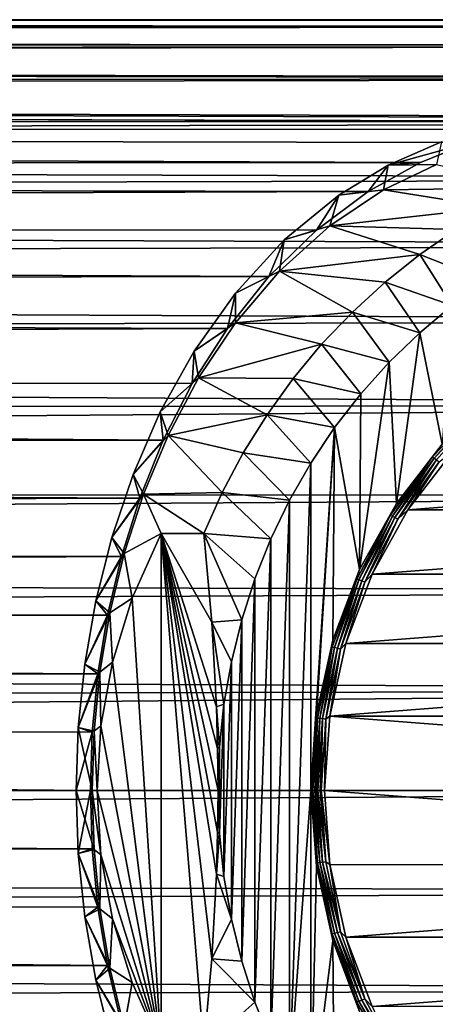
# Model space of a CAD drawing. Header units: metres. Extents: x -26 to 232, y -26 to 26.
# Tile 50 of 55: x 200 to 207, y -4 to 14. Entities that reach past the tile are written whole.
import ezdxf

# ---------------------------------------------------------------- set-up
doc = ezdxf.new("R2010")
doc.units = ezdxf.units.M
doc.layers.add('solid_TOP_LEVER_10_541_022_SW0001', color=7, linetype='CONTINUOUS')

msp = doc.modelspace()

# ---------------------------------------------------------------- linework, layer by layer
at = {"layer": 'solid_TOP_LEVER_10_541_022_SW0001'}
for points in [[(227.534073, 14, 158.967575), (20.758932, 13.930785, 102.122902), (20.712408, 13.999864, 103.613777)], [(227.534073, 14, 158.967575), (20.712408, 13.999864, 103.613777), (20.769974, 13.914315, 105.166473)], [(228.007034, 13.880229, 157.202469), (20.758932, 13.930785, 102.122902), (227.534073, 14, 158.967575)], [(227.534073, 14, 158.967575), (20.769974, 13.914315, 105.166473), (227.061111, 13.880227, 160.732681)], [(228.007034, 13.880229, 157.202469), (20.903143, 13.713446, 100.683517), (20.758932, 13.930785, 102.122902)], [(227.061111, 13.880227, 160.732681), (20.769974, 13.914315, 105.166473), (20.938416, 13.659531, 106.787491)], [(228.471893, 13.522964, 155.467575), (20.903143, 13.713446, 100.683517), (228.007034, 13.880229, 157.202469)], [(227.061111, 13.880227, 160.732681), (20.938416, 13.659531, 106.787491), (226.596252, 13.522961, 162.467575)], [(228.471893, 13.522964, 155.467575), (21.139652, 13.345976, 99.286095), (20.903143, 13.713446, 100.683517)], [(226.596252, 13.522961, 162.467575), (20.938416, 13.659531, 106.787491), (21.221611, 13.215265, 108.470703)], [(228.920715, 12.934316, 153.792557), (21.139652, 13.345976, 99.286095), (228.471893, 13.522964, 155.467575)], [(226.596252, 13.522961, 162.467575), (21.221611, 13.215265, 108.470703), (226.14743, 12.934312, 164.142593)], [(228.920715, 12.934316, 153.792557), (21.462692, 12.820018, 97.926872), (21.139652, 13.345976, 99.286095)], [(226.14743, 12.934312, 164.142593), (21.221611, 13.215265, 108.470703), (21.614059, 12.563139, 110.187401)], [(210.935211, 12.25, 147.503113), (21.462692, 12.820018, 97.926872), (228.920715, 12.934316, 153.792557)], [(226.14743, 12.934312, 164.142593), (21.614059, 12.563139, 110.187401), (225.722336, 12.124354, 165.72905)], [(209.466431, 12.14909, 146.923981), (21.862032, 12.126483, 96.614792), (21.462692, 12.820018, 97.926872)], [(210.203522, 12.225798, 147.261948), (209.466431, 12.14909, 146.923981), (21.462692, 12.820018, 97.926872)], [(210.935211, 12.25, 147.503113), (210.203522, 12.225798, 147.261948), (21.462692, 12.820018, 97.926872)], [(225.722336, 12.124354, 165.72905), (21.614059, 12.563139, 110.187401), (22.093523, 11.699412, 111.880371)], [(209.466431, 12.14909, 146.923981), (208.696686, 12.006303, 146.465485), (21.862032, 12.126483, 96.614792)], [(206.972214, 11.408689, 145.057495), (22.322048, 11.257272, 95.364479), (21.862032, 12.126483, 96.614792)], [(207.869873, 11.772097, 145.853821), (206.972214, 11.408689, 145.057495), (21.862032, 12.126483, 96.614792)], [(208.696686, 12.006303, 146.465485), (207.869873, 11.772097, 145.853821), (21.862032, 12.126483, 96.614792)], [(225.722336, 12.124354, 165.72905), (22.093523, 11.699412, 111.880371), (225.328247, 11.106945, 167.199829)], [(225.328247, 11.106945, 167.199829), (22.093523, 11.699412, 111.880371), (22.619999, 10.645924, 113.473717)], [(207.356186, 11.77922, 147.866898), (206.385284, 11.357755, 146.752945), (207.869873, 11.772097, 145.853821)], [(207.263992, 11.371455, 147.013977), (206.385284, 11.357755, 146.752945), (207.356186, 11.77922, 147.866898)], [(206.385284, 11.357755, 146.752945), (206.972214, 11.408689, 145.057495), (207.869873, 11.772097, 145.853821)], [(206.972214, 11.408689, 145.057495), (206.022903, 10.87902, 144.081039), (22.322048, 11.257272, 95.364479)], [(206.385284, 11.357755, 146.752945), (205.489212, 10.813444, 145.590164), (206.022903, 10.87902, 144.081039)], [(206.304565, 10.911818, 145.963593), (205.489212, 10.813444, 145.590164), (206.385284, 11.357755, 146.752945)], [(206.385284, 11.357755, 146.752945), (206.022903, 10.87902, 144.081039), (206.972214, 11.408689, 145.057495)], [(207.263992, 11.371455, 147.013977), (206.304565, 10.911818, 145.963593), (206.385284, 11.357755, 146.752945)], [(209.029236, 10.946611, 136.098938), (206.304565, 10.911818, 145.963593), (207.263992, 11.371455, 147.013977)], [(206.022903, 10.87902, 144.081039), (22.817976, 10.214692, 94.202408), (22.322048, 11.257272, 95.364479)], [(225.328247, 11.106945, 167.199829), (22.619999, 10.645924, 113.473717), (224.971893, 9.899493, 168.529755)], [(206.304565, 10.911818, 145.963593), (205.323898, 10.255333, 144.745285), (205.489212, 10.813444, 145.590164)], [(208.313446, 10.591288, 135.907135), (205.323898, 10.255333, 144.745285), (206.304565, 10.911818, 145.963593)], [(208.313446, 10.591288, 135.907135), (206.304565, 10.911818, 145.963593), (209.029236, 10.946611, 136.098938)], [(206.022903, 10.87902, 144.081039), (205.08287, 10.176327, 142.99794), (22.817976, 10.214692, 94.202408)], [(205.489212, 10.813444, 145.590164), (204.497894, 10.00085, 144.196472), (205.08287, 10.176327, 142.99794)], [(205.323898, 10.255333, 144.745285), (204.497894, 10.00085, 144.196472), (205.489212, 10.813444, 145.590164)], [(205.489212, 10.813444, 145.590164), (205.08287, 10.176327, 142.99794), (206.022903, 10.87902, 144.081039)], [(224.971893, 9.899493, 168.529755), (22.619999, 10.645924, 113.473717), (23.146242, 9.447299, 114.898407)], [(207.62294, 10.185868, 135.722122), (205.323898, 10.255333, 144.745285), (208.313446, 10.591288, 135.907135)], [(204.218018, 9.332885, 141.916534), (23.318338, 9.014163, 93.158356), (22.817976, 10.214692, 94.202408)], [(205.08287, 10.176327, 142.99794), (204.218018, 9.332885, 141.916534), (22.817976, 10.214692, 94.202408)], [(205.323898, 10.255333, 144.745285), (204.409286, 9.431867, 143.509201), (204.497894, 10.00085, 144.196472)], [(206.960999, 9.732285, 135.544754), (204.409286, 9.431867, 143.509201), (205.323898, 10.255333, 144.745285)], [(206.960999, 9.732285, 135.544754), (205.323898, 10.255333, 144.745285), (207.62294, 10.185868, 135.722122)], [(204.497894, 10.00085, 144.196472), (204.218018, 9.332885, 141.916534), (205.08287, 10.176327, 142.99794)], [(206.960999, 9.732285, 135.544754), (207.62294, 10.185868, 135.722122), (208.173462, 9.253794, 134.834366)], [(224.971893, 9.899493, 168.529755), (23.146242, 9.447299, 114.898407), (224.659378, 8.522658, 169.69606)], [(204.497894, 10.00085, 144.196472), (203.610245, 9.034997, 142.880356), (204.218018, 9.332885, 141.916534)], [(204.409286, 9.431867, 143.509201), (203.610245, 9.034997, 142.880356), (204.497894, 10.00085, 144.196472)], [(206.330688, 9.232641, 135.375854), (204.409286, 9.431867, 143.509201), (206.960999, 9.732285, 135.544754)], [(206.330688, 9.232641, 135.375854), (206.960999, 9.732285, 135.544754), (207.550461, 8.805969, 134.667419)], [(206.960999, 9.732285, 135.544754), (208.173462, 9.253794, 134.834366), (207.550461, 8.805969, 134.667419)], [(224.659378, 8.522658, 169.69606), (23.146242, 9.447299, 114.898407), (23.632347, 8.155499, 116.112961)], [(204.218018, 9.332885, 141.916534), (203.463058, 8.393562, 140.917679), (23.318338, 9.014163, 93.158356)], [(203.610245, 9.034997, 142.880356), (203.463058, 8.393562, 140.917679), (204.218018, 9.332885, 141.916534)], [(204.409286, 9.431867, 143.509201), (203.611237, 8.496429, 142.371124), (203.610245, 9.034997, 142.880356)], [(205.735046, 8.689328, 135.216263), (203.611237, 8.496429, 142.371124), (204.409286, 9.431867, 143.509201)], [(205.735046, 8.689328, 135.216263), (204.409286, 9.431867, 143.509201), (206.330688, 9.232641, 135.375854)], [(205.735046, 8.689328, 135.216263), (206.330688, 9.232641, 135.375854), (206.959885, 8.31327, 134.509186)], [(206.330688, 9.232641, 135.375854), (207.550461, 8.805969, 134.667419), (206.959885, 8.31327, 134.509186)], [(203.463058, 8.393562, 140.917679), (23.790653, 7.681459, 92.257301), (23.318338, 9.014163, 93.158356)], [(203.610245, 9.034997, 142.880356), (202.861176, 7.981693, 141.733307), (203.463058, 8.393562, 140.917679)], [(203.611237, 8.496429, 142.371124), (202.861176, 7.981693, 141.733307), (203.610245, 9.034997, 142.880356)], [(206.959885, 8.31327, 134.509186), (207.550461, 8.805969, 134.667419), (207.368195, 6.291605, 134.618591)], [(205.17691, 8.104948, 135.066711), (203.611237, 8.496429, 142.371124), (205.735046, 8.689328, 135.216263)], [(205.17691, 8.104948, 135.066711), (205.735046, 8.689328, 135.216263), (206.404739, 7.77818, 134.360428)], [(205.735046, 8.689328, 135.216263), (206.959885, 8.31327, 134.509186), (206.404739, 7.77818, 134.360428)], [(224.659378, 8.522658, 169.69606), (23.632347, 8.155499, 116.112961), (224.396057, 6.999999, 170.678802)], [(203.611237, 8.496429, 142.371124), (202.938751, 7.49224, 141.378647), (202.861176, 7.981693, 141.733307)], [(205.17691, 8.104948, 135.066711), (202.938751, 7.49224, 141.378647), (203.611237, 8.496429, 142.371124)], [(203.463058, 8.393562, 140.917679), (202.824524, 7.39435, 140.039352), (23.790653, 7.681459, 92.257301)], [(202.861176, 7.981693, 141.733307), (202.824524, 7.39435, 140.039352), (203.463058, 8.393562, 140.917679)], [(206.404739, 7.77818, 134.360428), (206.959885, 8.31327, 134.509186), (206.535583, 5.210711, 134.395493)], [(206.959885, 8.31327, 134.509186), (207.368195, 6.291605, 134.618591), (206.535583, 5.210711, 134.395493)], [(224.396057, 6.999999, 170.678802), (23.632347, 8.155499, 116.112961), (24.053989, 6.812163, 117.107597)], [(204.658875, 7.482215, 134.927902), (202.938751, 7.49224, 141.378647), (205.17691, 8.104948, 135.066711)], [(204.658875, 7.482215, 134.927902), (205.17691, 8.104948, 135.066711), (205.887894, 7.203471, 134.221939)], [(205.17691, 8.104948, 135.066711), (206.404739, 7.77818, 134.360428), (205.887894, 7.203471, 134.221939)], [(202.861176, 7.981693, 141.733307), (202.243759, 6.875104, 140.76857), (202.824524, 7.39435, 140.039352)], [(202.938751, 7.49224, 141.378647), (202.243759, 6.875104, 140.76857), (202.861176, 7.981693, 141.733307)], [(206.404739, 7.77818, 134.360428), (206.535583, 5.210711, 134.395493), (205.867874, 4.013414, 134.216583)], [(205.887894, 7.203471, 134.221939), (206.404739, 7.77818, 134.360428), (205.867874, 4.013414, 134.216583)], [(202.296631, 6.360083, 139.29332), (24.206928, 6.246967, 91.515266), (23.790653, 7.681459, 92.257301)], [(202.824524, 7.39435, 140.039352), (202.296631, 6.360083, 139.29332), (23.790653, 7.681459, 92.257301)], [(202.938751, 7.49224, 141.378647), (202.384598, 6.447557, 140.54213), (202.243759, 6.875104, 140.76857)], [(202.243759, 6.875104, 140.76857), (202.296631, 6.360083, 139.29332), (202.824524, 7.39435, 140.039352)], [(204.183426, 6.824116, 134.800507), (202.384598, 6.447557, 140.54213), (202.938751, 7.49224, 141.378647)], [(204.183426, 6.824116, 134.800507), (202.938751, 7.49224, 141.378647), (204.658875, 7.482215, 134.927902)], [(204.183426, 6.824116, 134.800507), (204.658875, 7.482215, 134.927902), (205.411972, 6.592049, 134.094421)], [(204.658875, 7.482215, 134.927902), (205.887894, 7.203471, 134.221939), (205.411972, 6.592049, 134.094421)], [(205.411972, 6.592049, 134.094421), (205.887894, 7.203471, 134.221939), (205.867874, 4.013414, 134.216583)], [(224.396057, 6.999999, 170.678802), (24.053989, 6.812163, 117.107597), (24.399185, 5.447914, 117.889214)], [(224.396057, 6.999999, 170.678802), (24.399185, 5.447914, 117.889214), (224.186432, 5.357567, 171.461166)], [(207.368195, 6.291605, 134.618591), (208.089005, 6.983286, 134.747742), (207.188538, 6.051052, 134.506454)], [(207.22374, 6.032424, 134.45813), (207.188538, 6.051052, 134.506454), (208.089005, 6.983286, 134.747742)], [(207.22374, 6.032424, 134.45813), (208.089005, 6.983286, 134.747742), (208.121429, 6.961789, 134.698654)], [(202.243759, 6.875104, 140.76857), (201.747269, 5.740243, 139.982529), (202.296631, 6.360083, 139.29332)], [(202.384598, 6.447557, 140.54213), (201.747269, 5.740243, 139.982529), (202.243759, 6.875104, 140.76857)], [(203.752792, 6.13375, 134.68512), (202.384598, 6.447557, 140.54213), (204.183426, 6.824116, 134.800507)], [(203.752792, 6.13375, 134.68512), (204.183426, 6.824116, 134.800507), (204.979416, 5.947071, 133.978516)], [(204.183426, 6.824116, 134.800507), (205.411972, 6.592049, 134.094421), (204.979416, 5.947071, 133.978516)], [(207.22374, 6.032424, 134.45813), (208.121429, 6.961789, 134.698654), (207.267548, 6.003407, 134.424026)], [(202.384598, 6.447557, 140.54213), (201.938019, 5.381058, 139.857635), (201.747269, 5.740243, 139.982529)], [(203.368988, 5.414327, 134.582275), (201.938019, 5.381058, 139.857635), (202.384598, 6.447557, 140.54213)], [(203.368988, 5.414327, 134.582275), (202.384598, 6.447557, 140.54213), (203.752792, 6.13375, 134.68512)], [(204.979416, 5.947071, 133.978516), (205.411972, 6.592049, 134.094421), (204.983063, 0, 133.979492)], [(205.411972, 6.592049, 134.094421), (205.082855, 1.378633, 134.006226), (204.983063, 0, 133.979492)], [(205.411972, 6.592049, 134.094421), (205.380005, 2.726497, 134.085861), (205.082855, 1.378633, 134.006226)], [(205.411972, 6.592049, 134.094421), (205.867874, 4.013414, 134.216583), (205.380005, 2.726497, 134.085861)], [(202.296631, 6.360083, 139.29332), (201.870026, 5.307134, 138.678818), (24.206928, 6.246967, 91.515266)], [(201.747269, 5.740243, 139.982529), (201.870026, 5.307134, 138.678818), (202.296631, 6.360083, 139.29332)], [(206.535583, 5.210711, 134.395493), (207.368195, 6.291605, 134.618591), (207.188538, 6.051052, 134.506454)], [(201.870026, 5.307134, 138.678818), (24.546566, 4.739846, 90.939301), (24.206928, 6.246967, 91.515266)], [(203.368988, 5.414327, 134.582275), (203.752792, 6.13375, 134.68512), (204.592392, 5.271769, 133.874817)], [(203.752792, 6.13375, 134.68512), (204.979416, 5.947071, 133.978516), (204.592392, 5.271769, 133.874817)], [(220.377777, 6.155484, 137.89743), (206.746979, 5.098071, 134.245071), (207.5616, 6.155596, 134.463348)], [(207.315643, 5.966845, 134.407532), (207.5616, 6.155596, 134.463348), (206.746979, 5.098071, 134.245071)], [(221.192368, 5.097944, 138.115707), (206.746979, 5.098071, 134.245071), (220.377777, 6.155484, 137.89743)], [(204.592377, -5.271756, 133.874802), (204.592392, 5.271769, 133.874817), (204.979416, 5.947071, 133.978516)], [(204.592377, -5.271756, 133.874802), (204.979416, 5.947071, 133.978516), (204.983063, 0, 133.979492)], [(206.535583, 5.210711, 134.395493), (207.188538, 6.051052, 134.506454), (206.425385, 4.995636, 134.301971)], [(206.462936, 4.980257, 134.254272), (206.425385, 4.995636, 134.301971), (207.188538, 6.051052, 134.506454)], [(206.462936, 4.980257, 134.254272), (207.188538, 6.051052, 134.506454), (207.22374, 6.032424, 134.45813)], [(206.462936, 4.980257, 134.254272), (207.22374, 6.032424, 134.45813), (206.510406, 4.956301, 134.221146)], [(207.22374, 6.032424, 134.45813), (207.267548, 6.003407, 134.424026), (206.510406, 4.956301, 134.221146)], [(206.510406, 4.956301, 134.221146), (207.267548, 6.003407, 134.424026), (206.56311, 4.926116, 134.205887)], [(207.267548, 6.003407, 134.424026), (207.315643, 5.966845, 134.407532), (206.56311, 4.926116, 134.205887)], [(206.56311, 4.926116, 134.205887), (207.315643, 5.966845, 134.407532), (206.746979, 5.098071, 134.245071)], [(201.747269, 5.740243, 139.982529), (201.359634, 4.592638, 139.363403), (201.870026, 5.307134, 138.678818)], [(201.938019, 5.381058, 139.857635), (201.359634, 4.592638, 139.363403), (201.747269, 5.740243, 139.982529)], [(224.186432, 5.357567, 171.461166), (24.399185, 5.447914, 117.889214), (24.664825, 4.079993, 118.473656)], [(201.938019, 5.381058, 139.857635), (201.588562, 4.305159, 139.31633), (201.359634, 4.592638, 139.363403)], [(202.257416, 4.669315, 137.390259), (201.588562, 4.305159, 139.31633), (201.938019, 5.381058, 139.857635)], [(203.033875, 4.669315, 134.492477), (201.938019, 5.381058, 139.857635), (203.368988, 5.414327, 134.582275)], [(202.257416, 4.669315, 137.390259), (201.938019, 5.381058, 139.857635), (203.033875, 4.669315, 134.492477)], [(203.033875, 4.669315, 134.492477), (203.368988, 5.414327, 134.582275), (204.252884, 4.569603, 133.783844)], [(203.368988, 5.414327, 134.582275), (204.592392, 5.271769, 133.874817), (204.252884, 4.569603, 133.783844)], [(201.870026, 5.307134, 138.678818), (201.535217, 4.246023, 138.190002), (24.546566, 4.739846, 90.939301)], [(224.186432, 5.357567, 171.461166), (24.664825, 4.079993, 118.473656), (224.034073, 3.623466, 172.029755)], [(201.359634, 4.592638, 139.363403), (201.535217, 4.246023, 138.190002), (201.870026, 5.307134, 138.678818)], [(204.252869, -4.56958, 133.783844), (204.252884, 4.569603, 133.783844), (204.592392, 5.271769, 133.874817)], [(204.592377, -5.271756, 133.874802), (204.252869, -4.56958, 133.783844), (204.592392, 5.271769, 133.874817)], [(205.867874, 4.013414, 134.216583), (206.535583, 5.210711, 134.395493), (206.425385, 4.995636, 134.301971)], [(221.192368, 5.097944, 138.115707), (206.093704, 3.926656, 134.070038), (206.746979, 5.098071, 134.245071)], [(206.56311, 4.926116, 134.205887), (206.746979, 5.098071, 134.245071), (206.093704, 3.926656, 134.070038)], [(221.845627, 3.926518, 138.290741), (206.093704, 3.926656, 134.070038), (221.192368, 5.097944, 138.115707)], [(205.867874, 4.013414, 134.216583), (206.425385, 4.995636, 134.301971), (205.815079, 3.838522, 134.138443)], [(205.854507, 3.826706, 134.091232), (205.815079, 3.838522, 134.138443), (206.425385, 4.995636, 134.301971)], [(205.854507, 3.826706, 134.091232), (206.425385, 4.995636, 134.301971), (206.462936, 4.980257, 134.254272)], [(205.854507, 3.826706, 134.091232), (206.462936, 4.980257, 134.254272), (205.904907, 3.808299, 134.058914)], [(206.462936, 4.980257, 134.254272), (206.510406, 4.956301, 134.221146), (205.904907, 3.808299, 134.058914)], [(205.904907, 3.808299, 134.058914), (206.510406, 4.956301, 134.221146), (205.961304, 3.785105, 134.044632)], [(206.510406, 4.956301, 134.221146), (206.56311, 4.926116, 134.205887), (205.961304, 3.785105, 134.044632)], [(205.961304, 3.785105, 134.044632), (206.56311, 4.926116, 134.205887), (206.093704, 3.926656, 134.070038)], [(201.535217, 4.246023, 138.190002), (24.796429, 3.183886, 90.530098), (24.546566, 4.739846, 90.939301)], [(201.732498, 3.491431, 137.693314), (201.588562, 4.305159, 139.31633), (202.257416, 4.669315, 137.390259)], [(201.732498, 3.491431, 137.693314), (202.257416, 4.669315, 137.390259), (202.257416, -4.669315, 137.390259)], [(202.257416, 4.669315, 137.390259), (203.285553, 0.759642, 133.553192), (203.292694, 0, 133.52655)], [(202.257416, 4.669315, 137.390259), (203.292694, 0, 133.52655), (203.285538, -0.760146, 133.553223)], [(202.257416, 4.669315, 137.390259), (203.033875, 4.669315, 134.492477), (203.179306, 3.054302, 133.949692)], [(202.257416, 4.669315, 137.390259), (203.179306, 3.054302, 133.949692), (203.264297, 1.517571, 133.632492)], [(202.257416, 4.669315, 137.390259), (203.264297, 1.517571, 133.632492), (203.285553, 0.759642, 133.553192)], [(202.257416, 4.669315, 137.390259), (203.285538, -0.760146, 133.553223), (203.264236, -1.519246, 133.632721)], [(202.257416, 4.669315, 137.390259), (203.264236, -1.519246, 133.632721), (203.179153, -3.056445, 133.950272)], [(202.257416, 4.669315, 137.390259), (203.179153, -3.056445, 133.950272), (203.033875, -4.669315, 134.492477)], [(202.257416, -4.669315, 137.390259), (202.257416, 4.669315, 137.390259), (203.033875, -4.669315, 134.492477)], [(203.033875, 4.669315, 134.492477), (204.252884, 4.569603, 133.783844), (203.962616, 3.844109, 133.70607)], [(203.033875, 4.669315, 134.492477), (203.962616, 3.844109, 133.70607), (203.723083, 3.099059, 133.641876)], [(203.179306, 3.054302, 133.949692), (203.033875, 4.669315, 134.492477), (203.723083, 3.099059, 133.641876)], [(201.359634, 4.592638, 139.363403), (201.070084, 3.441701, 138.898209), (201.535217, 4.246023, 138.190002)], [(201.588562, 4.305159, 139.31633), (201.070084, 3.441701, 138.898209), (201.359634, 4.592638, 139.363403)], [(203.962616, -3.844098, 133.706055), (203.962616, 3.844109, 133.70607), (204.252884, 4.569603, 133.783844)], [(204.252869, -4.56958, 133.783844), (203.962616, -3.844098, 133.706055), (204.252884, 4.569603, 133.783844)], [(201.588562, 4.305159, 139.31633), (201.326752, 3.226578, 138.907883), (201.070084, 3.441701, 138.898209)], [(201.732498, 3.491431, 137.693314), (201.326752, 3.226578, 138.907883), (201.588562, 4.305159, 139.31633)], [(201.535217, 4.246023, 138.190002), (201.283829, 3.182679, 137.819458), (24.796429, 3.183886, 90.530098)], [(201.070084, 3.441701, 138.898209), (201.283829, 3.182679, 137.819458), (201.535217, 4.246023, 138.190002)], [(224.034073, 3.623466, 172.029755), (24.664825, 4.079993, 118.473656), (24.852203, 2.714403, 118.877968)], [(205.380005, 2.726497, 134.085861), (205.867874, 4.013414, 134.216583), (205.815079, 3.838522, 134.138443)], [(203.723083, -3.099044, 133.641876), (203.723083, 3.099059, 133.641876), (203.962616, 3.844109, 133.70607)], [(203.962616, -3.844098, 133.706055), (203.723083, -3.099044, 133.641876), (203.962616, 3.844109, 133.70607)], [(205.380005, 2.726497, 134.085861), (205.815079, 3.838522, 134.138443), (205.370056, 2.603268, 134.019196)], [(205.410858, 2.595254, 133.972366), (205.370056, 2.603268, 134.019196), (205.815079, 3.838522, 134.138443)], [(205.410858, 2.595254, 133.972366), (205.815079, 3.838522, 134.138443), (205.854507, 3.826706, 134.091232)], [(205.410858, 2.595254, 133.972366), (205.854507, 3.826706, 134.091232), (205.463379, 2.582771, 133.940598)], [(205.854507, 3.826706, 134.091232), (205.904907, 3.808299, 134.058914), (205.463379, 2.582771, 133.940598)], [(205.463379, 2.582771, 133.940598), (205.904907, 3.808299, 134.058914), (205.522476, 2.567041, 133.927048)], [(205.904907, 3.808299, 134.058914), (205.961304, 3.785105, 134.044632), (205.522476, 2.567041, 133.927048)], [(205.522476, 2.567041, 133.927048), (205.961304, 3.785105, 134.044632), (205.616379, 2.667559, 133.942139)], [(221.845627, 3.926518, 138.290741), (205.616379, 2.667559, 133.942139), (206.093704, 3.926656, 134.070038)], [(205.961304, 3.785105, 134.044632), (206.093704, 3.926656, 134.070038), (205.616379, 2.667559, 133.942139)], [(222.322937, 2.667413, 138.41864), (205.616379, 2.667559, 133.942139), (221.845627, 3.926518, 138.290741)], [(224.034073, 3.623466, 172.029755), (24.852203, 2.714403, 118.877968), (223.941605, 1.827366, 172.374847)], [(201.070084, 3.441701, 138.898209), (200.869797, 2.292006, 138.575134), (201.283829, 3.182679, 137.819458)], [(201.326752, 3.226578, 138.907883), (200.869797, 2.292006, 138.575134), (201.070084, 3.441701, 138.898209)], [(201.732498, 3.491431, 137.693314), (201.375061, 2.331052, 137.899689), (201.326752, 3.226578, 138.907883)], [(201.732498, 3.491431, 137.693314), (202.257416, -4.669315, 137.390259), (201.375061, 2.331052, 137.899689)], [(201.326752, 3.226578, 138.907883), (201.145233, 2.149221, 138.623306), (200.869797, 2.292006, 138.575134)], [(201.375061, 2.331052, 137.899689), (201.145233, 2.149221, 138.623306), (201.326752, 3.226578, 138.907883)], [(201.109161, 2.120309, 137.560364), (24.948833, 1.598666, 90.285957), (24.796429, 3.183886, 90.530098)], [(201.283829, 3.182679, 137.819458), (201.109161, 2.120309, 137.560364), (24.796429, 3.183886, 90.530098)], [(200.869797, 2.292006, 138.575134), (201.109161, 2.120309, 137.560364), (201.283829, 3.182679, 137.819458)], [(203.179306, 3.054302, 133.949692), (203.723083, 3.099059, 133.641876), (203.535507, 2.338218, 133.591614)], [(203.179306, 3.054302, 133.949692), (203.535507, 2.338218, 133.591614), (203.400833, 1.565485, 133.555542)], [(203.264297, 1.517571, 133.632492), (203.179306, 3.054302, 133.949692), (203.400833, 1.565485, 133.555542)], [(203.535507, -2.338211, 133.591614), (203.535507, 2.338218, 133.591614), (203.723083, 3.099059, 133.641876)], [(203.723083, -3.099044, 133.641876), (203.535507, -2.338211, 133.591614), (203.723083, 3.099059, 133.641876)], [(223.941605, 1.827366, 172.374847), (24.852203, 2.714403, 118.877968), (24.96323, 1.355407, 119.114662)], [(205.082855, 1.378633, 134.006226), (205.380005, 2.726497, 134.085861), (205.370056, 2.603268, 134.019196)], [(205.082855, 1.378633, 134.006226), (205.370056, 2.603268, 134.019196), (205.09935, 1.315019, 133.946671)], [(205.140991, 1.310971, 133.900055), (205.09935, 1.315019, 133.946671), (205.370056, 2.603268, 134.019196)], [(205.140991, 1.310971, 133.900055), (205.370056, 2.603268, 134.019196), (205.410858, 2.595254, 133.972366)], [(205.140991, 1.310971, 133.900055), (205.410858, 2.595254, 133.972366), (205.194824, 1.304665, 133.868637)], [(205.410858, 2.595254, 133.972366), (205.463379, 2.582771, 133.940598), (205.194824, 1.304665, 133.868637)], [(205.194824, 1.304665, 133.868637), (205.463379, 2.582771, 133.940598), (205.255554, 1.296719, 133.85553)], [(205.463379, 2.582771, 133.940598), (205.522476, 2.567041, 133.927048), (205.255554, 1.296719, 133.85553)], [(205.255554, 1.296719, 133.85553), (205.522476, 2.567041, 133.927048), (205.325638, 1.348831, 133.864227)], [(222.322937, 2.667413, 138.41864), (205.325638, 1.348831, 133.864227), (205.616379, 2.667559, 133.942139)], [(205.522476, 2.567041, 133.927048), (205.616379, 2.667559, 133.942139), (205.325638, 1.348831, 133.864227)], [(222.613647, 1.348678, 138.496536), (205.325638, 1.348831, 133.864227), (222.322937, 2.667413, 138.41864)], [(201.375061, 2.331052, 137.899689), (201.16452, 1.172495, 138.02124), (201.145233, 2.149221, 138.623306)], [(201.375061, 2.331052, 137.899689), (202.257416, -4.669315, 137.390259), (201.16452, 1.172495, 138.02124)], [(203.400833, -1.565479, 133.555542), (203.400833, 1.565485, 133.555542), (203.535507, 2.338218, 133.591614)], [(203.535507, -2.338211, 133.591614), (203.400833, -1.565479, 133.555542), (203.535507, 2.338218, 133.591614)], [(200.869797, 2.292006, 138.575134), (200.752274, 1.145052, 138.385132), (201.109161, 2.120309, 137.560364)], [(201.145233, 2.149221, 138.623306), (200.752274, 1.145052, 138.385132), (200.869797, 2.292006, 138.575134)], [(201.145233, 2.149221, 138.623306), (201.038513, 1.073814, 138.455505), (200.752274, 1.145052, 138.385132)], [(201.16452, 1.172495, 138.02124), (201.038513, 1.073814, 138.455505), (201.145233, 2.149221, 138.623306)], [(201.109161, 2.120309, 137.560364), (201.006317, 1.059538, 137.407181), (24.948833, 1.598666, 90.285957)], [(200.752274, 1.145052, 138.385132), (201.006317, 1.059538, 137.407181), (201.109161, 2.120309, 137.560364)], [(223.941605, 1.827366, 172.374847), (24.96323, 1.355407, 119.114662), (25, 0, 119.192596)], [(223.941605, 1.827366, 172.374847), (25, 0, 119.192596), (223.910614, 0, 172.49054)], [(200.972366, 0, 137.356522), (25, 0, 90.204865), (24.948833, 1.598666, 90.285957)], [(201.006317, 1.059538, 137.407181), (200.972366, 0, 137.356522), (24.948833, 1.598666, 90.285957)], [(203.264297, 1.517571, 133.632492), (203.400833, 1.565485, 133.555542), (203.319763, 0.78475, 133.533813)], [(203.285553, 0.759642, 133.553192), (203.264297, 1.517571, 133.632492), (203.319763, 0.78475, 133.533813)], [(203.319763, -0.784748, 133.533813), (203.319763, 0.78475, 133.533813), (203.400833, 1.565485, 133.555542)], [(203.400833, -1.565479, 133.555542), (203.319763, -0.784748, 133.533813), (203.400833, 1.565485, 133.555542)], [(205.082855, 1.378633, 134.006226), (205.008514, 0, 133.922333), (204.983063, 0, 133.979492)], [(205.082855, 1.378633, 134.006226), (205.09935, 1.315019, 133.946671), (205.008514, 0, 133.922333)], [(205.09935, 1.315019, 133.946671), (205.017578, 0, 133.9095), (205.008514, 0, 133.922333)], [(205.09935, 1.315019, 133.946671), (205.05043, 0, 133.875793), (205.017578, 0, 133.9095)], [(205.140991, 1.310971, 133.900055), (205.05043, 0, 133.875793), (205.09935, 1.315019, 133.946671)], [(205.140991, 1.310971, 133.900055), (205.076248, 0, 133.858047), (205.05043, 0, 133.875793)], [(205.140991, 1.310971, 133.900055), (205.104691, 0, 133.844498), (205.076248, 0, 133.858047)], [(205.140991, 1.310971, 133.900055), (205.194824, 1.304665, 133.868637), (205.104691, 0, 133.844498)], [(205.194824, 1.304665, 133.868637), (205.150131, 0, 133.832962), (205.104691, 0, 133.844498)], [(205.194824, 1.304665, 133.868637), (205.16597, 0, 133.831512), (205.150131, 0, 133.832962)], [(205.194824, 1.304665, 133.868637), (205.255554, 1.296719, 133.85553), (205.16597, 0, 133.831512)], [(205.255554, 1.296719, 133.85553), (205.228012, 0, 133.838074), (205.16597, 0, 133.831512)], [(205.325638, 1.348831, 133.864227), (222.711258, 0, 138.52269), (205.228012, 0, 133.838074)], [(205.255554, 1.296719, 133.85553), (205.325638, 1.348831, 133.864227), (205.228012, 0, 133.838074)], [(222.613647, 1.348678, 138.496536), (222.711258, 0, 138.52269), (205.325638, 1.348831, 133.864227)], [(200.752274, 1.145052, 138.385132), (200.713547, 0, 138.322433), (201.006317, 1.059538, 137.407181)], [(201.003311, 0, 138.400085), (200.713547, 0, 138.322433), (200.752274, 1.145052, 138.385132)], [(201.038513, 1.073814, 138.455505), (201.003311, 0, 138.400085), (200.752274, 1.145052, 138.385132)], [(201.093903, 0, 138.062012), (201.003311, 0, 138.400085), (201.038513, 1.073814, 138.455505)], [(201.16452, 1.172495, 138.02124), (201.093903, 0, 138.062012), (201.038513, 1.073814, 138.455505)], [(201.16452, 1.172495, 138.02124), (202.257416, -4.669315, 137.390259), (201.093903, 0, 138.062012)], [(200.713547, 0, 138.322433), (200.972366, 0, 137.356522), (201.006317, 1.059538, 137.407181)], [(203.285553, 0.759642, 133.553192), (203.319763, 0.78475, 133.533813), (203.292694, 0, 133.52655)], [(203.319763, -0.784748, 133.533813), (203.292694, 0, 133.52655), (203.319763, 0.78475, 133.533813)], [(223.910614, 0, 172.49054), (25, 0, 119.192596), (24.96323, -1.355424, 119.114655)], [(223.941605, -1.827376, 172.374847), (223.910614, 0, 172.49054), (24.96323, -1.355424, 119.114655)], [(201.006302, -1.059538, 137.407181), (25, 0, 90.204865), (200.972366, 0, 137.356522)], [(200.752365, -1.146378, 138.385269), (200.972366, 0, 137.356522), (200.713547, 0, 138.322433)], [(201.038513, -1.073852, 138.455521), (200.752365, -1.146378, 138.385269), (200.713547, 0, 138.322433)], [(201.038513, -1.073852, 138.455521), (200.713547, 0, 138.322433), (201.003311, 0, 138.400085)], [(201.006302, -1.059538, 137.407181), (200.972366, 0, 137.356522), (200.752365, -1.146378, 138.385269)], [(203.285538, -0.760146, 133.553223), (203.292694, 0, 133.52655), (203.319763, -0.784748, 133.533813)], [(204.983063, 0, 133.979492), (204.979401, -5.947051, 133.978516), (204.592377, -5.271756, 133.874802)], [(204.979401, -5.947051, 133.978516), (204.983063, 0, 133.979492), (205.082855, -1.378633, 134.006226)], [(204.983063, 0, 133.979492), (205.008514, 0, 133.922333), (205.09935, -1.315019, 133.946671)], [(205.082855, -1.378633, 134.006226), (204.983063, 0, 133.979492), (205.09935, -1.315019, 133.946671)], [(205.140991, -1.310971, 133.900055), (205.09935, -1.315019, 133.946671), (205.008514, 0, 133.922333)], [(205.017578, 0, 133.9095), (205.140991, -1.310971, 133.900055), (205.008514, 0, 133.922333)], [(205.017578, 0, 133.9095), (205.05043, 0, 133.875793), (205.140991, -1.310971, 133.900055)], [(205.05043, 0, 133.875793), (205.076248, 0, 133.858047), (205.194824, -1.304665, 133.868637)], [(205.140991, -1.310971, 133.900055), (205.05043, 0, 133.875793), (205.194824, -1.304665, 133.868637)], [(205.076248, 0, 133.858047), (205.104691, 0, 133.844498), (205.194824, -1.304665, 133.868637)], [(205.104691, 0, 133.844498), (205.150131, 0, 133.832962), (205.255554, -1.296719, 133.85553)], [(205.194824, -1.304665, 133.868637), (205.104691, 0, 133.844498), (205.255554, -1.296719, 133.85553)], [(205.150131, 0, 133.832962), (205.16597, 0, 133.831512), (205.255554, -1.296719, 133.85553)], [(205.16597, 0, 133.831512), (205.228012, 0, 133.838074), (205.325623, -1.348678, 133.864227)], [(205.255554, -1.296719, 133.85553), (205.16597, 0, 133.831512), (205.325623, -1.348678, 133.864227)], [(205.228012, 0, 133.838074), (222.711258, 0, 138.52269), (222.613632, -1.348831, 138.496536)], [(205.228012, 0, 133.838074), (222.613632, -1.348831, 138.496536), (205.325623, -1.348678, 133.864227)], [(201.006302, -1.059538, 137.407181), (24.948833, -1.598662, 90.285957), (25, 0, 90.204865)], [(201.16452, -1.172496, 138.02124), (201.038513, -1.073852, 138.455521), (201.003311, 0, 138.400085)], [(201.16452, -1.172496, 138.02124), (201.003311, 0, 138.400085), (201.093903, 0, 138.062012)], [(201.16452, -1.172496, 138.02124), (201.093903, 0, 138.062012), (202.257416, -4.669315, 137.390259)], [(203.264236, -1.519246, 133.632721), (203.285538, -0.760146, 133.553223), (203.319763, -0.784748, 133.533813)], [(203.264236, -1.519246, 133.632721), (203.319763, -0.784748, 133.533813), (203.400833, -1.565479, 133.555542)], [(201.109161, -2.120306, 137.560364), (24.948833, -1.598662, 90.285957), (201.006302, -1.059538, 137.407181)], [(201.109161, -2.120306, 137.560364), (201.006302, -1.059538, 137.407181), (200.752365, -1.146378, 138.385269)], [(201.038513, -1.073852, 138.455521), (201.145233, -2.14925, 138.623322), (200.752365, -1.146378, 138.385269)], [(201.109161, -2.120306, 137.560364), (200.752365, -1.146378, 138.385269), (200.870163, -2.294662, 138.575729)], [(201.145233, -2.14925, 138.623322), (200.870163, -2.294662, 138.575729), (200.752365, -1.146378, 138.385269)], [(201.16452, -1.172496, 138.02124), (201.145233, -2.14925, 138.623322), (201.038513, -1.073852, 138.455521)], [(201.16452, -1.172496, 138.02124), (201.375061, -2.331053, 137.899689), (201.145233, -2.14925, 138.623322)], [(201.16452, -1.172496, 138.02124), (202.257416, -4.669315, 137.390259), (201.375061, -2.331053, 137.899689)], [(223.941605, -1.827376, 172.374847), (24.96323, -1.355424, 119.114655), (24.852201, -2.71443, 118.87796)], [(204.979401, -5.947051, 133.978516), (205.082855, -1.378633, 134.006226), (205.380005, -2.726497, 134.085861)], [(205.082855, -1.378633, 134.006226), (205.09935, -1.315019, 133.946671), (205.370056, -2.603268, 134.019196)], [(205.380005, -2.726497, 134.085861), (205.082855, -1.378633, 134.006226), (205.370056, -2.603268, 134.019196)], [(205.410858, -2.595254, 133.972366), (205.09935, -1.315019, 133.946671), (205.140991, -1.310971, 133.900055)], [(205.410858, -2.595254, 133.972366), (205.370056, -2.603268, 134.019196), (205.09935, -1.315019, 133.946671)], [(205.140991, -1.310971, 133.900055), (205.194824, -1.304665, 133.868637), (205.463379, -2.582771, 133.940598)], [(205.410858, -2.595254, 133.972366), (205.140991, -1.310971, 133.900055), (205.463379, -2.582771, 133.940598)], [(205.194824, -1.304665, 133.868637), (205.255554, -1.296719, 133.85553), (205.522476, -2.567041, 133.927048)], [(205.463379, -2.582771, 133.940598), (205.194824, -1.304665, 133.868637), (205.522476, -2.567041, 133.927048)], [(205.522476, -2.567041, 133.927048), (205.255554, -1.296719, 133.85553), (205.325623, -1.348678, 133.864227)], [(205.325623, -1.348678, 133.864227), (222.613632, -1.348831, 138.496536), (205.616333, -2.667413, 133.942123)], [(205.522476, -2.567041, 133.927048), (205.325623, -1.348678, 133.864227), (205.616333, -2.667413, 133.942123)], [(205.616333, -2.667413, 133.942123), (222.613632, -1.348831, 138.496536), (222.322891, -2.667559, 138.418625)], [(201.283813, -3.182678, 137.819458), (24.796429, -3.183888, 90.530106), (24.948833, -1.598662, 90.285957)], [(201.283813, -3.182678, 137.819458), (24.948833, -1.598662, 90.285957), (201.109161, -2.120306, 137.560364)], [(203.179153, -3.056445, 133.950272), (203.264236, -1.519246, 133.632721), (203.535507, -2.338211, 133.591614)], [(203.264236, -1.519246, 133.632721), (203.400833, -1.565479, 133.555542), (203.535507, -2.338211, 133.591614)], [(224.034073, -3.623476, 172.029739), (223.941605, -1.827376, 172.374847), (24.852201, -2.71443, 118.87796)], [(201.283813, -3.182678, 137.819458), (201.109161, -2.120306, 137.560364), (200.870163, -2.294662, 138.575729)], [(201.145233, -2.14925, 138.623322), (201.326767, -3.226657, 138.907913), (200.870163, -2.294662, 138.575729)], [(201.283813, -3.182678, 137.819458), (200.870163, -2.294662, 138.575729), (201.070938, -3.44569, 138.899567)], [(201.326767, -3.226657, 138.907913), (201.070938, -3.44569, 138.899567), (200.870163, -2.294662, 138.575729)], [(201.375061, -2.331053, 137.899689), (201.326767, -3.226657, 138.907913), (201.145233, -2.14925, 138.623322)], [(201.375061, -2.331053, 137.899689), (201.732498, -3.491432, 137.693314), (201.326767, -3.226657, 138.907913)], [(201.375061, -2.331053, 137.899689), (202.257416, -4.669315, 137.390259), (201.732498, -3.491432, 137.693314)], [(203.179153, -3.056445, 133.950272), (203.535507, -2.338211, 133.591614), (203.723083, -3.099044, 133.641876)], [(205.854507, -3.826706, 134.091232), (205.370056, -2.603268, 134.019196), (205.410858, -2.595254, 133.972366)], [(205.380005, -2.726497, 134.085861), (205.370056, -2.603268, 134.019196), (205.815079, -3.838522, 134.138443)], [(205.854507, -3.826706, 134.091232), (205.815079, -3.838522, 134.138443), (205.370056, -2.603268, 134.019196)], [(205.410858, -2.595254, 133.972366), (205.463379, -2.582771, 133.940598), (205.904907, -3.808299, 134.058914)], [(205.854507, -3.826706, 134.091232), (205.410858, -2.595254, 133.972366), (205.904907, -3.808299, 134.058914)], [(205.463379, -2.582771, 133.940598), (205.522476, -2.567041, 133.927048), (205.961304, -3.785105, 134.044632)], [(205.904907, -3.808299, 134.058914), (205.463379, -2.582771, 133.940598), (205.961304, -3.785105, 134.044632)], [(205.961304, -3.785105, 134.044632), (205.522476, -2.567041, 133.927048), (205.616333, -2.667413, 133.942123)], [(205.616333, -2.667413, 133.942123), (222.322891, -2.667559, 138.418625), (206.093643, -3.926518, 134.070023)], [(205.961304, -3.785105, 134.044632), (205.616333, -2.667413, 133.942123), (206.093643, -3.926518, 134.070023)], [(206.093643, -3.926518, 134.070023), (222.322891, -2.667559, 138.418625), (221.845566, -3.926656, 138.290726)], [(224.034073, -3.623476, 172.029739), (24.852201, -2.71443, 118.87796), (24.664825, -4.079998, 118.473656)], [(205.411957, -6.592037, 134.094421), (204.979401, -5.947051, 133.978516), (205.380005, -2.726497, 134.085861)], [(205.867874, -4.013414, 134.216583), (205.380005, -2.726497, 134.085861), (205.815079, -3.838522, 134.138443)], [(205.411957, -6.592037, 134.094421), (205.380005, -2.726497, 134.085861), (205.867874, -4.013414, 134.216583)], [(201.535217, -4.246018, 138.190002), (24.546564, -4.739856, 90.939308), (24.796429, -3.183888, 90.530106)], [(201.535217, -4.246018, 138.190002), (24.796429, -3.183888, 90.530106), (201.283813, -3.182678, 137.819458)], [(201.535217, -4.246018, 138.190002), (201.283813, -3.182678, 137.819458), (201.070938, -3.44569, 138.899567)], [(203.033875, -4.669315, 134.492477), (203.179153, -3.056445, 133.950272), (203.962616, -3.844098, 133.706055)], [(203.179153, -3.056445, 133.950272), (203.723083, -3.099044, 133.641876), (203.962616, -3.844098, 133.706055)], [(201.326767, -3.226657, 138.907913), (201.588577, -4.305255, 139.316376), (201.070938, -3.44569, 138.899567)], [(201.732498, -3.491432, 137.693314), (201.588577, -4.305255, 139.316376), (201.326767, -3.226657, 138.907913)], [(201.535217, -4.246018, 138.190002), (201.070938, -3.44569, 138.899567), (201.361191, -4.597951, 139.365906)], [(201.588577, -4.305255, 139.316376), (201.361191, -4.597951, 139.365906), (201.070938, -3.44569, 138.899567)], [(201.732498, -3.491432, 137.693314), (202.257416, -4.669315, 137.390259), (201.588577, -4.305255, 139.316376)], [(224.186432, -5.357576, 171.461151), (224.034073, -3.623476, 172.029739), (24.664825, -4.079998, 118.473656)], [(203.033875, -4.669315, 134.492477), (203.962616, -3.844098, 133.706055), (204.252869, -4.56958, 133.783844)], [(206.462936, -4.980257, 134.254272), (205.815079, -3.838522, 134.138443), (205.854507, -3.826706, 134.091232)], [(205.867874, -4.013414, 134.216583), (205.815079, -3.838522, 134.138443), (206.425385, -4.995636, 134.301971)], [(206.462936, -4.980257, 134.254272), (206.425385, -4.995636, 134.301971), (205.815079, -3.838522, 134.138443)], [(205.854507, -3.826706, 134.091232), (205.904907, -3.808299, 134.058914), (206.510406, -4.956301, 134.221146)], [(206.462936, -4.980257, 134.254272), (205.854507, -3.826706, 134.091232), (206.510406, -4.956301, 134.221146)], [(205.904907, -3.808299, 134.058914), (205.961304, -3.785105, 134.044632), (206.56311, -4.926116, 134.205887)], [(206.510406, -4.956301, 134.221146), (205.904907, -3.808299, 134.058914), (206.56311, -4.926116, 134.205887)], [(206.56311, -4.926116, 134.205887), (205.961304, -3.785105, 134.044632), (206.093643, -3.926518, 134.070023)]]:
    msp.add_3dface(points, dxfattribs=at)

doc.saveas('drawing.dxf')
